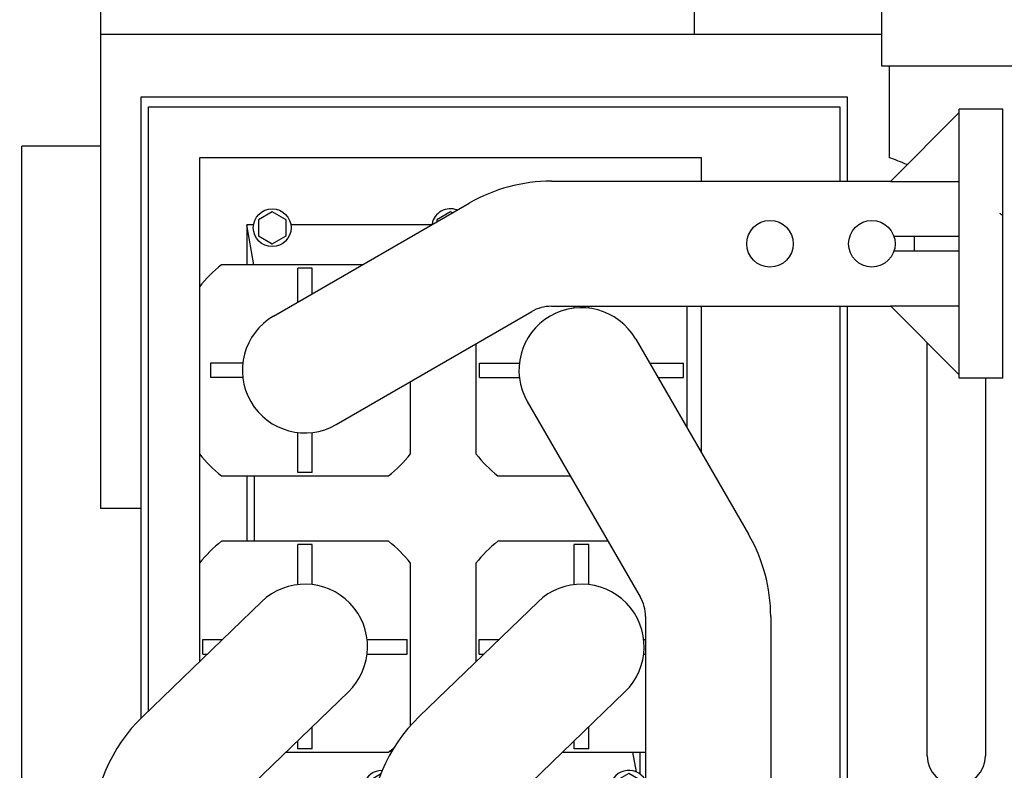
# Model space of a CAD drawing. Header units: millimetres. Extents: x 0 to 1189, y 0 to 841.
# Tile 85 of 131: x 383 to 410, y 511 to 531. Entities that reach past the tile are written whole.
import ezdxf
from ezdxf.enums import TextEntityAlignment as Align

# ---------------------------------------------------------------- set-up
doc = ezdxf.new("R2010")
doc.units = ezdxf.units.MM
doc.header["$LTSCALE"] = 65.395
doc.layers.get('0').update_dxf_attribs({"linetype": 'CONTINUOUS'})
for name, color, linetype in [('25007_060000_TLKGS_KGS_V_ABL851', 7, 'CONTINUOUS'), ('25007_062000_TLKGS_KGS_TL_V_ABL852', 7, 'CONTINUOUS'), ('25007_728000_05_SIMPLE1_F_ABL863', 7, 'CONTINUOUS'), ('25007_728000_05_SIMPLE1_T1_F_PBL864', 7, 'CONTINUOUS'), ('25007_728000_05_SIMPLE1_T2_F_PBL865', 7, 'CONTINUOUS'), ('25007_833000_15_SIMPLE1_D_ABL859', 7, 'CONTINUOUS'), ('25007_833000_15_SIMPLE1_T4_D_PBL862', 7, 'CONTINUOUS'), ('25007_833000_15_SIMPLE1_T5_D_PBL896', 7, 'CONTINUOUS'), ('25007_833000_15_SIMPLE1_T6_D_PBL868', 7, 'CONTINUOUS'), ('25007_833000_15_SIMPLE1_T8_D_PBL877', 7, 'CONTINUOUS'), ('25087_000000_TLKGS_MARKETING_ABL846', 7, 'CONTINUOUS'), ('25087_030000_TLKGS_V_ABL847', 7, 'CONTINUOUS'), ('25087_700000_TLKGS_V_ABL848', 7, 'CONTINUOUS'), ('25087_727000_27_SIMPLE1_B_ABL849', 7, 'CONTINUOUS'), ('25087_727000_27_SIMPLE1_T1_B_PBL850', 7, 'CONTINUOUS'), ('new_view_5_VBL843', 7, 'CONTINUOUS')]:
    doc.layers.add(name, color=color, linetype=linetype)
doc.styles.get("Standard").update_dxf_attribs({"font": 'txt', "width": 0.6})
doc.dimstyles.new('DIMSTYLE_2', dxfattribs={"dimtxt": 3.5, "dimasz": 3.5, "dimexe": 1.8, "dimexo": 0, "dimgap": 0.875, "dimtad": 1, "dimlfac": 25, "dimdsep": 46, "dimtxsty": 'Standard', "dimblk": '_FILLED', "dimblk1": '_FILLED', "dimblk2": '_FILLED', "dimcen": 0.09, "dimadec": 0, "dimazin": 0, "dimtp": 2, "dimtm": 2, "dimtfac": 1, "dimtofl": 0, "dimtmove": 0, "dimatfit": 3, "dimldrblk": '_FILLED', "dimfxl": 1, "dimtolj": 1, "dimarcsym": 0})

# ---------------------------------------------------------------- blocks, each defined once
blk = doc.blocks.new('_FILLED')
at = {"color": 0, "linetype": 'ByBlock'}
blk.add_solid([(0, 0), (-1, 0.1671), (-1, -0.1671)], dxfattribs=at)
blk = doc.blocks.new('*D10')
at = {"color": 2, "linetype": 'Continuous'}
for p, q in [((371.92, 584.92), (371.92, 596.714)), ((560, 530.6), (560, 596.714)), ((371.92, 594.914), (465.96, 594.914)), ((560, 594.914), (465.96, 594.914))]:
    blk.add_line(p, q, dxfattribs=at)
at = {"color": 2, "linetype": 'Continuous', "xscale": 3.5, "yscale": 3.5, "zscale": 3.5, "rotation": 180}
blk.add_blockref('_FILLED', (371.92, 594.914), dxfattribs=at)
at = {"color": 2, "linetype": 'Continuous', "xscale": 3.5, "yscale": 3.5, "zscale": 3.5}
blk.add_blockref('_FILLED', (560, 594.914), dxfattribs=at)
at = {"color": 2, "linetype": 'Continuous', "width": 0.690476}
blk.add_text('4702', height=3.5, dxfattribs=at).set_placement((465.96, 595.789), align=Align.CENTER)
blk = doc.blocks.new('*D11')
at = {"color": 2, "linetype": 'Continuous'}
for p, q in [((371.92, 584.92), (335.052, 584.92)), ((336.852, 584.92), (336.852, 532.46)), ((336.852, 480), (336.852, 532.46)), ((409, 480), (335.052, 480))]:
    blk.add_line(p, q, dxfattribs=at)
at = {"color": 2, "linetype": 'Continuous', "xscale": 3.5, "yscale": 3.5, "zscale": 3.5}
for p, rotation in [((336.852, 584.92), 90), ((336.852, 480), 270)]:
    blk.add_blockref('_FILLED', p, dxfattribs=dict(at, rotation=rotation))
at = {"color": 2, "linetype": 'Continuous', "width": 0.672619}
blk.add_text('2623', height=3.5, rotation=90, dxfattribs=at).set_placement((335.977, 532.46), align=Align.CENTER)
blk = doc.blocks.new('25087_727000_27_SIMPLE1_T1_B_PBL850', base_point=(472.175, 552.173))
at = {"layer": '25087_727000_27_SIMPLE1_T1_B_PBL850', "color": 7, "linetype": 'Continuous'}
for p, q in [((406.955, 530.121), (406.955, 532.2)), ((412.238, 530.121), (406.955, 530.121))]:
    blk.add_line(p, q, dxfattribs=at)
blk = doc.blocks.new('25087_727000_27_SIMPLE1_B_ABL849', base_point=(476.275, 519.393))
at = {"layer": '25087_727000_27_SIMPLE1_T1_B_PBL850'}
blk.add_blockref('25087_727000_27_SIMPLE1_T1_B_PBL850', (472.175, 552.173), dxfattribs=at)
blk = doc.blocks.new('25087_700000_TLKGS_V_ABL848', base_point=(476.275, 519.393))
at = {"layer": '25087_727000_27_SIMPLE1_B_ABL849'}
blk.add_blockref('25087_727000_27_SIMPLE1_B_ABL849', (476.275, 519.393), dxfattribs=at)
blk = doc.blocks.new('25087_030000_TLKGS_V_ABL847', base_point=(476.635, 519.393))
at = {"layer": '25087_700000_TLKGS_V_ABL848'}
blk.add_blockref('25087_700000_TLKGS_V_ABL848', (476.275, 519.393), dxfattribs=at)
blk = doc.blocks.new('25007_833000_15_SIMPLE1_T4_D_PBL862', base_point=(388.64, 509.82))
at = {"layer": '25007_833000_15_SIMPLE1_T4_D_PBL862', "color": 7, "linetype": 'Continuous'}
for p, q in [((393.398, 517.06), (388.802, 517.06)), ((390.9, 515.868), (390.9, 516.968)), ((391.3, 516.968), (390.9, 516.968)), ((391.3, 515.868), (391.3, 516.968)), ((388.2, 516.458), (388.2, 513.75)), ((394, 511.981), (394, 516.458)), ((389.905, 515.397), (386.64, 512.243)), ((388.292, 513.96), (388.292, 514.36)), ((388.292, 514.36), (388.831, 514.36)), ((392.808, 514.36), (393.908, 514.36)), ((393.908, 513.96), (393.908, 514.36)), ((388.292, 513.96), (388.417, 513.96)), ((392.808, 513.96), (393.908, 513.96)), ((392.295, 512.923), (389.03, 509.769)), ((391.3, 511.352), (391.3, 511.962)), ((390.9, 511.352), (390.9, 511.575)), ((390.574, 511.26), (393.398, 511.26)), ((391.3, 511.352), (390.9, 511.352)), ((385.26, 508.992), (385.26, 505.66)), ((388.7, 508.992), (388.7, 505.66)), ((385.272, 505.672), (383.38, 503.78)), ((385.272, 505.672), (385.272, 503.78)), ((386.78, 503.78), (386.78, 505.572)), ((387.18, 503.78), (387.18, 505.572)), ((388.688, 505.672), (388.688, 503.78)), ((390.586, 503.78), (388.688, 505.672)), ((387.18, 505.02), (386.78, 505.02)), ((383.28, 502.58), (383.28, 503.78)), ((383.28, 503.78), (390.68, 503.78)), ((390.68, 502.58), (390.68, 503.78)), ((383.28, 502.58), (390.68, 502.58))]:
    blk.add_line(p, q, dxfattribs=at)
for centre in [(386.98, 508.98), (386.98, 506.18)]:
    blk.add_circle(centre, 0.64, dxfattribs=at)
for centre, radius, start, end in [((391.1, 514.16), 3.7, 128.3917, 141.6083), ((391.1, 514.16), 3.7, 38.3917, 51.6083), ((391.1, 514.16), 1.72, 314.0098, 134.0098), ((389.78, 508.992), 4.52, 134.0098, 180), ((391.1, 514.16), 3.7, 308.3917, 311.7666), ((389.78, 508.992), 1.08, 134.0098, 180)]:
    blk.add_arc(centre, radius, start, end, dxfattribs=at)
blk = doc.blocks.new('25007_833000_15_SIMPLE1_T6_D_PBL868', base_point=(399.24, 523.9))
at = {"layer": '25007_833000_15_SIMPLE1_T6_D_PBL868', "color": 7, "linetype": 'Continuous'}
for p, q in [((409.08, 528.847), (407.188, 526.948)), ((409.08, 521.54), (409.08, 528.94)), ((410.28, 528.94), (409.08, 528.94)), ((410.28, 521.54), (410.28, 528.94)), ((397.871, 526.96), (407.2, 526.96)), ((407.188, 526.948), (409.08, 526.948)), ((390.239, 523.249), (395.609, 526.353)), ((409.08, 525.44), (407.288, 525.44)), ((407.84, 525.44), (407.84, 525.04)), ((409.08, 525.04), (407.288, 525.04)), ((392.68, 524.66), (388.802, 524.66)), ((390.9, 523.631), (390.9, 524.567)), ((391.3, 524.567), (390.9, 524.567)), ((391.3, 523.862), (391.3, 524.567)), ((388.2, 524.058), (388.2, 519.462)), ((391.961, 520.271), (397.331, 523.375)), ((397.871, 523.52), (407.2, 523.52)), ((407.188, 523.532), (409.08, 521.633)), ((407.188, 523.532), (409.08, 523.532)), ((388.5, 521.96), (388.5, 521.56)), ((389.392, 521.96), (388.5, 521.96)), ((389.392, 521.56), (388.5, 521.56)), ((394, 519.462), (394, 521.45)), ((410.28, 521.54), (409.08, 521.54)), ((390.9, 518.953), (390.9, 520.052)), ((391.3, 518.953), (391.3, 520.052)), ((388.802, 518.86), (393.398, 518.86)), ((391.3, 518.953), (390.9, 518.953))]:
    blk.add_line(p, q, dxfattribs=at)
for centre in [(403.88, 525.24), (406.68, 525.24)]:
    blk.add_circle(centre, 0.64, dxfattribs=at)
for centre, radius, start, end in [((397.871, 522.44), 4.52, 90, 120.0311), ((391.1, 521.76), 3.7, 128.3917, 141.6083), ((397.871, 522.44), 1.08, 90, 120.0311), ((391.1, 521.76), 1.72, 120.0311, 300.0311), ((391.1, 521.76), 3.7, 218.3917, 231.6083), ((391.1, 521.76), 3.7, 308.3917, 321.6083)]:
    blk.add_arc(centre, radius, start, end, dxfattribs=at)
blk = doc.blocks.new('25007_833000_15_SIMPLE1_T8_D_PBL877', base_point=(395.67, 509.82))
at = {"layer": '25007_833000_15_SIMPLE1_T8_D_PBL877', "color": 7, "linetype": 'Continuous'}
for p, q in [((399.43, 517.06), (396.402, 517.06)), ((398.5, 515.868), (398.5, 516.968)), ((398.9, 516.968), (398.5, 516.968)), ((398.9, 515.868), (398.9, 516.968)), ((395.8, 516.458), (395.8, 513.75)), ((397.505, 515.397), (394.24, 512.243)), ((395.892, 513.96), (395.892, 514.36)), ((395.892, 514.36), (396.431, 514.36)), ((400.408, 514.36), (400.46, 514.36)), ((395.892, 513.96), (396.017, 513.96)), ((400.408, 513.96), (400.46, 513.96)), ((399.895, 512.923), (396.63, 509.769)), ((398.9, 511.352), (398.9, 511.962)), ((398.5, 511.352), (398.5, 511.575)), ((398.174, 511.26), (400.46, 511.26)), ((398.9, 511.352), (398.5, 511.352)), ((392.86, 508.992), (392.86, 505.66)), ((396.3, 508.992), (396.3, 505.66)), ((392.872, 505.672), (390.98, 503.78)), ((392.872, 505.672), (392.872, 503.78)), ((394.38, 503.78), (394.38, 505.572)), ((394.78, 503.78), (394.78, 505.572)), ((396.288, 505.672), (396.288, 503.78)), ((398.186, 503.78), (396.288, 505.672)), ((394.78, 505.02), (394.38, 505.02)), ((390.88, 502.58), (390.88, 503.78)), ((390.88, 503.78), (398.28, 503.78)), ((398.28, 502.58), (398.28, 503.78)), ((390.88, 502.58), (398.28, 502.58))]:
    blk.add_line(p, q, dxfattribs=at)
for centre in [(394.58, 508.98), (394.58, 506.18)]:
    blk.add_circle(centre, 0.64, dxfattribs=at)
for centre, radius, start, end in [((398.7, 514.16), 3.7, 128.3917, 141.6083), ((398.7, 514.16), 1.72, 314.0098, 134.0098), ((397.38, 508.992), 4.52, 134.0098, 180), ((397.38, 508.992), 1.08, 134.0098, 180)]:
    blk.add_arc(centre, radius, start, end, dxfattribs=at)
blk = doc.blocks.new('25007_833000_15_SIMPLE1_T5_D_PBL896', base_point=(400.84, 513.05))
at = {"layer": '25007_833000_15_SIMPLE1_T5_D_PBL896', "color": 7, "linetype": 'Continuous'}
for p, q in [((398.5, 523.468), (398.5, 523.52)), ((398.9, 523.468), (398.9, 523.52)), ((401.6, 520.18), (401.6, 523.52)), ((400.189, 522.621), (403.293, 517.251)), ((395.8, 522.49), (395.8, 519.462)), ((395.893, 521.56), (395.893, 521.96)), ((395.893, 521.96), (396.992, 521.96)), ((400.571, 521.96), (401.507, 521.96)), ((401.507, 521.56), (401.507, 521.96)), ((395.893, 521.56), (396.992, 521.56)), ((400.802, 521.56), (401.507, 521.56)), ((397.211, 520.899), (400.315, 515.529)), ((396.402, 518.86), (398.39, 518.86)), ((400.46, 514.989), (400.46, 505.66)), ((403.9, 514.989), (403.9, 505.66)), ((400.472, 505.672), (398.573, 503.78)), ((400.472, 505.672), (400.472, 503.78)), ((401.98, 503.78), (401.98, 505.572)), ((402.38, 503.78), (402.38, 505.572)), ((403.888, 505.672), (403.888, 503.78)), ((405.787, 503.78), (403.888, 505.672)), ((402.38, 505.02), (401.98, 505.02)), ((398.48, 502.58), (398.48, 503.78)), ((398.48, 503.78), (405.88, 503.78)), ((405.88, 502.58), (405.88, 503.78)), ((398.48, 502.58), (405.88, 502.58))]:
    blk.add_line(p, q, dxfattribs=at)
for centre in [(402.18, 508.98), (402.18, 506.18)]:
    blk.add_circle(centre, 0.64, dxfattribs=at)
for centre, radius, start, end in [((398.7, 521.76), 1.72, 30.0311, 210.0311), ((398.7, 521.76), 3.7, 218.3917, 231.6083), ((399.38, 514.989), 4.52, 0, 30.0311), ((399.38, 514.989), 1.08, 0, 30.0311)]:
    blk.add_arc(centre, radius, start, end, dxfattribs=at)
blk = doc.blocks.new('25007_833000_15_SIMPLE1_D_ABL859', base_point=(415.74, 495.27))
at = {"layer": '25007_833000_15_SIMPLE1_T4_D_PBL862'}
blk.add_blockref('25007_833000_15_SIMPLE1_T4_D_PBL862', (388.64, 509.82), dxfattribs=at)
at = {"layer": '25007_833000_15_SIMPLE1_T5_D_PBL896'}
blk.add_blockref('25007_833000_15_SIMPLE1_T5_D_PBL896', (400.84, 513.05), dxfattribs=at)
at = {"layer": '25007_833000_15_SIMPLE1_T6_D_PBL868'}
blk.add_blockref('25007_833000_15_SIMPLE1_T6_D_PBL868', (399.24, 523.9), dxfattribs=at)
at = {"layer": '25007_833000_15_SIMPLE1_T8_D_PBL877'}
blk.add_blockref('25007_833000_15_SIMPLE1_T8_D_PBL877', (395.67, 509.82), dxfattribs=at)
blk = doc.blocks.new('25007_728000_05_SIMPLE1_T1_F_PBL864', base_point=(403.219, 517.858))
at = {"layer": '25007_728000_05_SIMPLE1_T1_F_PBL864', "color": 7, "linetype": 'Continuous'}
for p, q in [((385.48, 532.2), (385.48, 517.96)), ((401.8, 532.2), (401.8, 531)), ((385.48, 531), (406.955, 531)), ((407.16, 530.121), (407.16, 527.608)), ((386.6, 512.199), (386.6, 529.28)), ((386.6, 529.28), (406, 529.28)), ((406, 529.28), (406, 526.96)), ((383.32, 508), (383.32, 527.92)), ((385.48, 527.92), (383.32, 527.92)), ((406, 523.52), (406, 506.64)), ((408.2, 511.16), (408.2, 522.516)), ((409.8, 521.54), (409.8, 511.16)), ((386.6, 517.96), (385.48, 517.96))]:
    blk.add_line(p, q, dxfattribs=at)
for centre, radius, start, end in [((396.3, 499), 30.6, 68.2267, 69.2126), ((405.346, 519.711), 8, 52.0196, 52.6726), ((409, 511.16), 0.8, 180, 360)]:
    blk.add_arc(centre, radius, start, end, dxfattribs=at)
blk = doc.blocks.new('25007_728000_05_SIMPLE1_T2_F_PBL865', base_point=(396.3, 517.96))
at = {"layer": '25007_728000_05_SIMPLE1_T2_F_PBL865', "color": 7, "linetype": 'Continuous'}
for p, q in [((386.8, 512.398), (386.8, 529)), ((386.8, 529), (405.8, 529)), ((405.8, 529), (405.8, 526.96)), ((388.2, 527.6), (388.2, 524.058)), ((402, 527.6), (388.2, 527.6)), ((402, 526.96), (402, 527.6)), ((390.2, 526.119), (389.82, 525.899)), ((390.58, 525.899), (390.2, 526.119)), ((395.1, 526.119), (394.72, 525.899)), ((395.152, 526.089), (395.1, 526.119)), ((389.82, 525.899), (389.82, 525.461)), ((390.58, 525.461), (390.58, 525.899)), ((394.72, 525.899), (394.72, 525.839)), ((389.5, 525.761), (389.5, 524.66)), ((389.697, 524.66), (389.5, 525.761)), ((389.686, 525.761), (389.5, 525.761)), ((394.584, 525.761), (390.714, 525.761)), ((389.82, 525.461), (390.2, 525.241)), ((390.2, 525.241), (390.58, 525.461)), ((402, 519.488), (402, 523.52)), ((405.8, 523.52), (405.8, 506.92)), ((388.2, 519.462), (388.2, 516.458)), ((389.5, 518.86), (389.5, 517.06)), ((389.7, 518.86), (389.7, 517.06)), ((393.487, 511.277), (393.417, 511.277)), ((400.103, 511.26), (400.2, 510.72)), ((400.3, 511.26), (400.3, 510.665)), ((393.178, 510.654), (392.84, 510.459)), ((400, 510.679), (399.62, 510.459)), ((400.38, 510.459), (400, 510.679)), ((392.84, 510.459), (392.84, 510.021)), ((399.62, 510.459), (399.62, 510.021)), ((400.38, 510.021), (400.38, 510.459)), ((389.514, 510.236), (389.5, 510.159)), ((389.5, 510.223), (389.5, 510.159)), ((392.706, 510.159), (389.5, 510.159)), ((399.486, 510.159), (397.034, 510.159)), ((392.84, 510.021), (392.969, 509.946)), ((399.62, 510.021), (400, 509.801)), ((400, 509.801), (400.38, 510.021)), ((388.7, 508.32), (392.86, 508.32)), ((396.3, 508.32), (400.46, 508.32)), ((392.86, 506.92), (388.7, 506.92)), ((400.46, 506.92), (396.3, 506.92)), ((405.8, 506.92), (403.9, 506.92))]:
    blk.add_line(p, q, dxfattribs=at)
blk.add_circle((390.2, 525.68), 0.52, dxfattribs=at)
for centre, start, end in [((395.1, 525.68), 70.0968, 167.9446), ((393.22, 510.24), 90, 238.6024), ((400, 510.24), 29.8336, 330.1664)]:
    blk.add_arc(centre, 0.52, start, end, dxfattribs=at)
blk = doc.blocks.new('25007_728000_05_SIMPLE1_F_ABL863', base_point=(415.76, 496.9))
at = {"layer": '25007_728000_05_SIMPLE1_T1_F_PBL864'}
blk.add_blockref('25007_728000_05_SIMPLE1_T1_F_PBL864', (403.219, 517.858), dxfattribs=at)
at = {"layer": '25007_728000_05_SIMPLE1_T2_F_PBL865'}
blk.add_blockref('25007_728000_05_SIMPLE1_T2_F_PBL865', (396.3, 517.96), dxfattribs=at)
blk = doc.blocks.new('25007_062000_TLKGS_KGS_TL_V_ABL852', base_point=(400.861, 519.239))
at = {"layer": '25007_728000_05_SIMPLE1_F_ABL863'}
blk.add_blockref('25007_728000_05_SIMPLE1_F_ABL863', (415.76, 496.9), dxfattribs=at)
at = {"layer": '25007_833000_15_SIMPLE1_D_ABL859'}
blk.add_blockref('25007_833000_15_SIMPLE1_D_ABL859', (415.74, 495.27), dxfattribs=at)
blk = doc.blocks.new('25007_060000_TLKGS_KGS_V_ABL851', base_point=(410.376, 519.239))
at = {"layer": '25007_062000_TLKGS_KGS_TL_V_ABL852'}
blk.add_blockref('25007_062000_TLKGS_KGS_TL_V_ABL852', (400.861, 519.239), dxfattribs=at)
blk = doc.blocks.new('25087_000000_TLKGS_MARKETING_ABL846', base_point=(467.061, 519.393))
at = {"layer": '25007_060000_TLKGS_KGS_V_ABL851'}
blk.add_blockref('25007_060000_TLKGS_KGS_V_ABL851', (410.376, 519.239), dxfattribs=at)
at = {"layer": '25087_030000_TLKGS_V_ABL847'}
blk.add_blockref('25087_030000_TLKGS_V_ABL847', (476.635, 519.393), dxfattribs=at)
blk = doc.blocks.new('NEW_VIEW_5_VBL843', base_point=(538.926, 507.257))
at = {"layer": '25087_000000_TLKGS_MARKETING_ABL846'}
blk.add_blockref('25087_000000_TLKGS_MARKETING_ABL846', (467.061, 519.393), dxfattribs=at)

msp = doc.modelspace()

# ---------------------------------------------------------------- block references
at = {"layer": 'new_view_5_VBL843'}
msp.add_blockref('NEW_VIEW_5_VBL843', (538.92612, 507.25684), dxfattribs=at)

# ---------------------------------------------------------------- dimensions: what is measured, and where the dimension line sits
at = {"color": 2, "linetype": 'Continuous'}
for base, p1, angle, picture, middle in [((371.92, 594.91368), (560, 530.6), 180, '*D10', (465.62667, 594.91368)), ((336.85224, 584.92), (409, 480), 90, '*D11', (336.85224, 532.12666))]:
    dim = msp.add_linear_dim(base=base, p1=p1, p2=(371.92, 584.92), angle=angle, dimstyle='DIMSTYLE_2', dxfattribs=at)
    dim.commit()
    dim.dimension.update_dxf_attribs({"geometry": picture, "text_midpoint": middle, "dimtype": 160})

doc.saveas('drawing.dxf')
